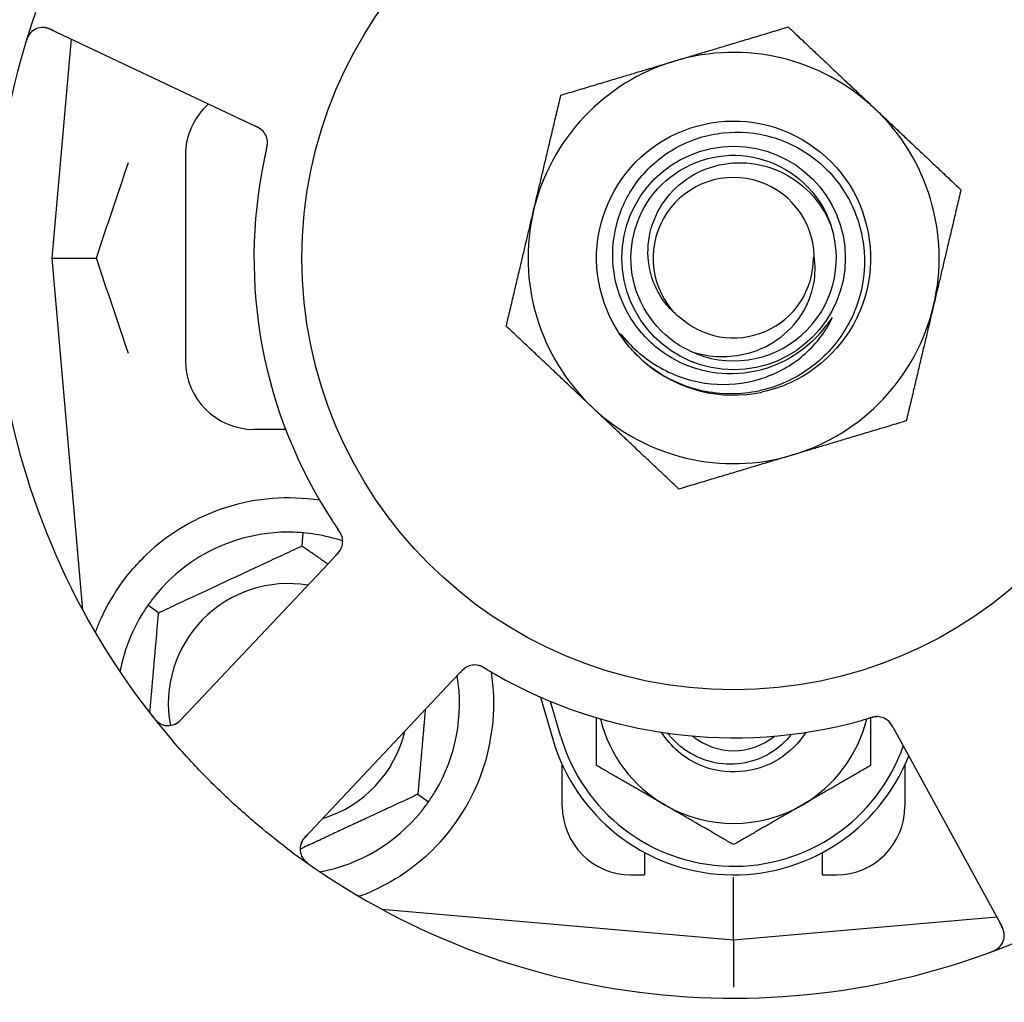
# Model space of a CAD drawing. Header units: inches. Extents: x 18 to 846, y -67 to 561.
# Tile 29 of 256: x 80.21 to 82.01, y 153.4 to 155.2. Entities that reach past the tile are written whole.
import ezdxf

# ---------------------------------------------------------------- set-up
doc = ezdxf.new("R2010")
doc.units = ezdxf.units.IN
doc.header["$LTSCALE"] = 24
doc.header["$MEASUREMENT"] = 0
doc.layers.add('Dimension (ANSI)', color=7, linetype='Continuous', lineweight=25)
doc.layers.add('Visible (ANSI)', color=7, linetype='Continuous', lineweight=30)
doc.styles.add('Note Text (ANSI)', font='tahoma.ttf')
doc.dimstyles.new('SB Fraction-16 (ANSI)', dxfattribs={"dimscale": 24, "dimtxt": 0.125, "dimasz": 0.098425, "dimexe": 0.125, "dimexo": 0.0625, "dimgap": 0.031496, "dimtad": 0, "dimtih": 1, "dimtoh": 1, "dimdec": 4, "dimrnd": 1e-08, "dimzin": 0, "dimdsep": 46, "dimlunit": 5, "dimtxsty": 'Note Text (ANSI)', "dimcen": 0.09, "dimdle": 0.393701, "dimclrd": 256, "dimclre": 256, "dimclrt": 256, "dimadec": 0, "dimazin": 3, "dimtfac": 0.96, "dimtofl": 0, "dimtmove": 0, "dimatfit": 3, "dimfxl": 1, "dimfrac": 2, "dimtolj": 1, "dimtzin": 12, "dimlwd": -1, "dimlwe": -1, "dimarcsym": 0})

# ---------------------------------------------------------------- blocks, each defined once
blk = doc.blocks.new('*D15')
at = {"layer": 'Defpoints', "color": 0, "transparency": 16777216}
for p in [(115.8191, 378.6679), (40.5863, 88.9562), (79.6941, 88.9562)]:
    blk.add_point(p, dxfattribs=at)
at = {"layer": 'Dimension (ANSI)', "transparency": 16777216}
for p, q in [((114.3191, 378.6679), (37.5863, 378.6679)), ((40.5863, 376.3057), (40.5863, 240.4618)), ((40.5863, 91.3184), (40.5863, 235.1622)), ((78.1941, 88.9562), (37.5863, 88.9562))]:
    blk.add_line(p, q, dxfattribs=at)
for points in [[(40.1926, 376.3057), (40.98, 376.3057), (40.5863, 378.6679)], [(40.1926, 91.3184), (40.98, 91.3184), (40.5863, 88.9562)]]:
    blk.add_solid(points, dxfattribs=at)
at = {"layer": 'Dimension (ANSI)', "transparency": 16777216, "insert": (31.4463, 239.7059), "char_height": 3, "attachment_point": 1, "style": 'Note Text (ANSI)'}
blk.add_mtext('\\A1;289 11/16', dxfattribs=at)

msp = doc.modelspace()

# ---------------------------------------------------------------- linework, layer by layer
at = {"layer": 'Visible (ANSI)'}
for p, q in [((80.26821, 155.17983), (80.62347, 155.01177)), ((80.30607, 155.16192), (80.27111, 154.7624)), ((80.62347, 155.01177), (80.64146, 155.00326)), ((80.51486, 154.9499), (80.51486, 154.5749)), ((80.27111, 154.7624), (80.35258, 154.7624)), ((80.27111, 154.7624), (80.32728, 154.12041)), ((80.69757, 154.4499), (80.63986, 154.4499)), ((80.72752, 154.23747), (80.7296, 154.26121)), ((80.78923, 154.21985), (80.7756, 154.2054)), ((80.7756, 154.2054), (80.50598, 153.91945)), ((80.46589, 154.11547), (80.44638, 154.12914)), ((81.00224, 153.9917), (81.01589, 154.00618)), ((80.73262, 153.70575), (81.00224, 153.9917)), ((81.16253, 153.96147), (81.18486, 153.8849)), ((81.19986, 153.88927), (81.18111, 153.95355)), ((81.80662, 153.90463), (81.81616, 153.88719)), ((81.81616, 153.88719), (82.00479, 153.54241)), ((81.20236, 153.7624), (81.20236, 153.83794)), ((81.82736, 153.83794), (81.82736, 153.7624)), ((80.93883, 153.78432), (80.95835, 153.77065)), ((81.35236, 153.67823), (81.35236, 153.6374)), ((81.67736, 153.6374), (81.67736, 153.67823)), ((81.32736, 153.6374), (81.35236, 153.6374)), ((81.51486, 153.51865), (81.51486, 153.63323)), ((81.67736, 153.6374), (81.70236, 153.6374)), ((80.87288, 153.57481), (81.51486, 153.51865)), ((80.87611, 153.57453), (80.87611, 153.57307)), ((81.51486, 153.51865), (81.99482, 153.56064)), ((81.51486, 153.51865), (81.51486, 153.43265))]:
    msp.add_line(p, q, dxfattribs=at)
for radius in [0.7875, 0.20385]:
    msp.add_circle((81.51486, 154.7624), radius, dxfattribs=at)
for centre, radius, start, end in [((81.51486, 154.7624), 1.35, 16.62287, 76.74397), ((81.51486, 154.7624), 0.875, 24.19111, 69.17573), ((81.51486, 154.7624), 1.35, 160.62287, 220.74397), ((80.25485, 155.15158), 0.03125, 64.68342, 162.83549), ((81.51486, 154.7624), 0.375, 46.68342, 106.68342), ((81.51486, 154.7624), 0.375, 106.68342, 166.68342), ((80.63986, 154.9499), 0.125, 131.64189, 180), ((81.51486, 154.7624), 0.375, 346.68342, 46.68342), ((80.63331, 154.97255), 0.03125, 5.46904, 47.46837), ((81.51486, 154.7624), 0.875, 168.19111, 213.17573), ((81.51486, 154.7624), 0.14696, 1.25861, 225.29572), ((81.51486, 154.7624), 0.375, 166.68342, 226.68342), ((81.51486, 154.7624), 0.1875, 244.71096, 18.15663), ((81.51486, 154.7624), 0.14583, 226.55117, 0.00317), ((81.51486, 154.7624), 0.375, 286.68342, 346.68342), ((80.63986, 154.5749), 0.125, 180, 270), ((81.51486, 154.7624), 0.25, 226.19222, 229.96044), ((81.51486, 154.7624), 0.25, 229.96044, 282.10596), ((81.51486, 154.7624), 0.375, 226.68342, 286.68342), ((80.70236, 153.9499), 0.375, 81.21293, 133.75453), ((80.70236, 153.9499), 0.3125, 89.15807, 140.84193), ((80.70236, 153.9499), 0.3125, 71.46237, 80.84193), ((80.77047, 154.24551), 0.03125, 334.67765, 16.13682), ((80.70236, 153.9499), 0.21875, 80.57954, 190.53406), ((80.70236, 153.9499), 0.3125, 149.15807, 169.28378), ((81.04258, 153.98893), 0.03125, 77.46904, 119.46837), ((80.70236, 153.9499), 0.375, 314.27762, 8.78707), ((80.70236, 153.9499), 0.3125, 329.15807, 9.35248), ((81.51486, 154.7624), 0.875, 240.19111, 285.17573), ((80.48325, 153.94089), 0.03125, 218.53135, 316.68342), ((81.51486, 153.98115), 0.25, 193.73904, 240), ((81.51486, 153.98115), 0.25, 300, 346.26096), ((81.77642, 153.89471), 0.03125, 46.67765, 88.13682), ((80.70236, 153.9499), 0.21875, 286.71618, 346.65066), ((81.51486, 153.98115), 0.11727, 230.56429, 309.43571), ((81.51486, 153.98115), 0.34375, 196.2602, 338.3076), ((81.51486, 153.98115), 0.32812, 196.2602, 340.60541), ((80.35719, 153.53461), 0.325, 121.56477, 331.80207), ((81.51486, 153.98115), 0.25, 240, 300), ((80.70236, 153.9499), 0.3125, 280.71622, 320.84193), ((81.32736, 153.7624), 0.125, 180, 270), ((81.70236, 153.7624), 0.125, 270, 0), ((80.75536, 153.68432), 0.03125, 136.68342, 234.83549), ((81.51486, 154.7624), 1.35, 232.62287, 292.74397), ((81.97737, 153.52741), 0.03125, 290.53135, 28.68342)]:
    msp.add_arc(centre, radius, start, end, dxfattribs=at)
for points, weights in [([(81.40721, 155.12161), (81.50346, 155.15046), (81.6146, 155.18377)], [1, 1.0379548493, 1]), ([(81.6146, 155.18377), (81.69901, 155.10417), (81.77212, 155.03524)], [1, 1.0379548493, 1]), ([(81.19981, 155.05946), (81.31095, 155.09276), (81.40721, 155.12161)], [1, 1.0379548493, 1]), ([(81.14994, 154.84877), (81.17309, 154.94655), (81.19981, 155.05946)], [1, 1.0379548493, 1]), ([(81.77212, 155.03524), (81.84523, 154.9663), (81.92965, 154.88671)], [1, 1.0379548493, 1]), ([(81.92965, 154.88671), (81.90292, 154.7738), (81.87978, 154.67602)], [1, 1.0379548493, 1]), ([(81.10008, 154.63809), (81.1268, 154.75099), (81.14994, 154.84877)], [1, 1.0379548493, 1]), ([(81.87978, 154.67602), (81.85663, 154.57824), (81.82991, 154.46534)], [1, 1.0379548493, 1]), ([(81.2576, 154.48956), (81.18449, 154.55849), (81.10008, 154.63809)], [1, 1.0379548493, 1]), ([(81.41513, 154.34103), (81.33071, 154.42062), (81.2576, 154.48956)], [1, 1.0379548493, 1]), ([(81.82991, 154.46534), (81.71877, 154.43203), (81.62252, 154.40318)], [1, 1.0379548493, 1]), ([(81.62252, 154.40318), (81.52627, 154.37434), (81.41513, 154.34103)], [1, 1.0379548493, 1]), ([(80.46589, 154.11547), (80.59671, 154.17647), (80.72752, 154.23747)], [1.04422863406, 1.20577136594, 1.04422863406]), ([(80.72752, 154.23747), (80.75213, 154.22024), (80.7747, 154.20444)], [1.04422863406, 1.07418802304, 1.09303499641]), ([(80.4499, 153.93272), (80.45737, 154.01809), (80.46589, 154.11547)], [1.11819795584, 1.14843950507, 1.04422863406]), ([(80.95234, 153.93878), (80.94607, 153.86706), (80.93883, 153.78432)], [1.12448377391, 1.13145726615, 1.04422863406]), ([(81.26486, 153.83681), (81.26486, 153.88291), (81.26486, 153.92387)], [1, 1.02228011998, 1.01840264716]), ([(81.76486, 153.92385), (81.76486, 153.8829), (81.76486, 153.83681)], [1.01840499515, 1.02227336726, 1]), ([(81.38986, 153.76464), (81.33185, 153.79813), (81.26486, 153.83681)], [1, 1.0379548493, 1]), ([(81.76486, 153.83681), (81.69787, 153.79813), (81.63986, 153.76464)], [1, 1.0379548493, 1]), ([(80.93883, 153.78432), (80.8272, 153.73227), (80.72411, 153.68419)], [1.04422863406, 1.17902301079, 1.08886732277]), ([(81.51486, 153.69247), (81.44787, 153.73115), (81.38986, 153.76464)], [1, 1.0379548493, 1]), ([(81.63986, 153.76464), (81.58185, 153.73115), (81.51486, 153.69247)], [1, 1.0379548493, 1]), ([(80.83346, 153.59856), (80.8319, 153.59869), (80.83033, 153.59882)], [0.999914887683, 0.9999148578, 0.999914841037])]:
    msp.add_rational_spline(points, weights, degree=2, dxfattribs=at)
for points, knots in [([(80.23197, 155.17287), (80.23178, 155.17266), (80.23154, 155.17239), (80.23077, 155.17146), (80.23021, 155.17072), (80.22904, 155.16898), (80.22838, 155.16789), (80.22738, 155.16594), (80.22707, 155.16531), (80.22633, 155.16371), (80.2259, 155.1627), (80.22504, 155.16052), (80.22462, 155.15934), (80.22399, 155.15748), (80.22376, 155.15678), (80.22333, 155.15539), (80.22312, 155.15471), (80.22291, 155.15402)], [0.051298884, 0.051298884, 0.051298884, 0.051298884, 0.057269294, 0.057269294, 0.069785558, 0.069785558, 0.083632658, 0.083632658, 0.089458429, 0.089458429, 0.097820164, 0.097820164, 0.107290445, 0.107290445, 0.113094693, 0.113094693, 0.118968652, 0.118968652, 0.118968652, 0.118968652]), ([(80.27554, 155.17636), (80.27469, 155.17677), (80.27383, 155.17717), (80.27048, 155.17872), (80.26798, 155.17978), (80.26368, 155.1813), (80.2618, 155.18182), (80.25868, 155.18246), (80.25724, 155.18265), (80.25497, 155.1828), (80.25411, 155.1828), (80.25321, 155.18278), (80.25302, 155.18278), (80.25285, 155.18277)], [0, 0, 0, 0, 0.007248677, 0.007248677, 0.028564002, 0.028564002, 0.047482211, 0.047482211, 0.06536174, 0.06536174, 0.076705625, 0.076705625, 0.079955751, 0.079955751, 0.079955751, 0.079955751]), ([(81.3418, 154.58198), (81.29114, 154.63058), (81.26248, 154.70129), (81.26503, 154.77144), (81.26757, 154.84158), (81.30124, 154.91001), (81.35526, 154.95482), (81.40925, 154.99961), (81.48271, 155.02006), (81.55208, 155.00961), (81.62307, 154.99892), (81.68856, 154.956), (81.72669, 154.89517), (81.76442, 154.83497), (81.77473, 154.75828), (81.75423, 154.69026), (81.73375, 154.6223), (81.68288, 154.56414), (81.61826, 154.53478), (81.60194, 154.52737), (81.58481, 154.52182), (81.56728, 154.51815)], [5.2445607, 5.2445607, 5.2445607, 5.2445607, 6.086966, 6.086966, 6.086966, 6.9291128, 6.9291128, 6.9291128, 7.7710085, 7.7710085, 7.7710085, 8.6324711, 8.6324711, 8.6324711, 9.4850832, 9.4850832, 9.4850832, 10.3367446, 10.3367446, 10.3367446, 10.5518672, 10.5518672, 10.5518672, 10.5518672]), ([(80.65536, 154.99469), (80.6553, 154.99475), (80.65522, 154.99483), (80.655, 154.99504), (80.65484, 154.99519), (80.6541, 154.99586), (80.65338, 154.99646), (80.65156, 154.99782), (80.65037, 154.99861), (80.64785, 155.00009), (80.64651, 155.0008), (80.64456, 155.00178), (80.64395, 155.00208), (80.64302, 155.00252), (80.64271, 155.00267), (80.6421, 155.00296), (80.6418, 155.0031), (80.6415, 155.00324)], [0.038929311, 0.038929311, 0.038929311, 0.038929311, 0.040726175, 0.040726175, 0.043941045, 0.043941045, 0.054249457, 0.054249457, 0.066768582, 0.066768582, 0.078206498, 0.078206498, 0.083402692, 0.083402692, 0.086046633, 0.086046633, 0.088630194, 0.088630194, 0.088630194, 0.088630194]), ([(80.65478, 154.99526), (80.65478, 154.99526), (80.65478, 154.99526), (80.65473, 154.99531), (80.65456, 154.99546), (80.65405, 154.99592), (80.65364, 154.99628), (80.65269, 154.99705), (80.65216, 154.99745), (80.65146, 154.99793), (80.65128, 154.99806), (80.64995, 154.99894), (80.64837, 154.99986), (80.64575, 155.0012), (80.64496, 155.00159), (80.64372, 155.00219), (80.64329, 155.0024), (80.64241, 155.00281), (80.64195, 155.00303), (80.6415, 155.00324)], [0.028019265, 0.028019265, 0.028019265, 0.028019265, 0.028672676, 0.028672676, 0.033062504, 0.033062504, 0.040781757, 0.040781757, 0.051074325, 0.051074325, 0.054504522, 0.054504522, 0.07506277, 0.07506277, 0.083066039, 0.083066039, 0.087153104, 0.087153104, 0.091266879, 0.091266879, 0.091266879, 0.091266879]), ([(81.50208, 154.55116), (81.47859, 154.55193), (81.4554, 154.55661), (81.41129, 154.57342), (81.39069, 154.58549), (81.35081, 154.61873), (81.33291, 154.64086), (81.3064, 154.69099), (81.29816, 154.71856), (81.29262, 154.77559), (81.29549, 154.80451), (81.31219, 154.85994), (81.32597, 154.88587), (81.36285, 154.93126), (81.38567, 154.9502), (81.43754, 154.97847), (81.46613, 154.98742), (81.52544, 154.99393), (81.55558, 154.99132), (81.61348, 154.97467), (81.64065, 154.96067), (81.68834, 154.9229), (81.70835, 154.89941), (81.73842, 154.84585), (81.7481, 154.81624), (81.75565, 154.75468), (81.75334, 154.72331), (81.73679, 154.66293), (81.72261, 154.63453), (81.68401, 154.58449), (81.65988, 154.5634), (81.60466, 154.53147), (81.57404, 154.52103), (81.54229, 154.51673)], [-3.5801326, -3.5801326, -3.5801326, -3.5801326, -3.4004535, -3.4004535, -3.2191752, -3.2191752, -3.0035583, -3.0035583, -2.7857358, -2.7857358, -2.5657084, -2.5657084, -2.3434763, -2.3434763, -2.1190401, -2.1190401, -1.8924003, -1.8924003, -1.6635571, -1.6635571, -1.4325112, -1.4325112, -1.1992628, -1.1992628, -0.9638125, -0.9638125, -0.7261606, -0.7261606, -0.4863077, -0.4863077, -0.244254, -0.244254, 0, 0, 0, 0]), ([(80.66237, 154.95957), (80.66243, 154.95986), (80.6625, 154.96015), (80.66268, 154.96094), (80.66279, 154.96144), (80.66314, 154.96299), (80.66337, 154.96406), (80.66379, 154.9663), (80.66399, 154.96748), (80.66431, 154.96982), (80.66441, 154.97094), (80.66452, 154.97315), (80.6645, 154.97415), (80.66443, 154.97539), (80.6644, 154.97573), (80.66437, 154.97598)], [0.001596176, 0.001596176, 0.001596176, 0.001596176, 0.003937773, 0.003937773, 0.007842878, 0.007842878, 0.016055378, 0.016055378, 0.025513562, 0.025513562, 0.03719134, 0.03719134, 0.0541939, 0.0541939, 0.061558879, 0.061558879, 0.061558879, 0.061558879]), ([(80.66237, 154.95957), (80.66249, 154.9601), (80.66261, 154.96064), (80.66286, 154.9617), (80.66298, 154.96223), (80.66337, 154.964), (80.66362, 154.96525), (80.66399, 154.96729), (80.66412, 154.96814), (80.66437, 154.97006), (80.66445, 154.97107), (80.66453, 154.97287), (80.66453, 154.97368), (80.66447, 154.97496), (80.66443, 154.9755), (80.66439, 154.97582), (80.66439, 154.97586), (80.66439, 154.97587), (80.66439, 154.97587), (80.66439, 154.97587)], [0, 0, 0, 0, 0.004180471, 0.004180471, 0.008305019, 0.008305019, 0.018114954, 0.018114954, 0.025612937, 0.025612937, 0.036850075, 0.036850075, 0.047489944, 0.047489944, 0.05608938, 0.05608938, 0.05828692, 0.05828692, 0.058652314, 0.058652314, 0.058652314, 0.058652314]), ([(80.66236, 154.95953), (80.66225, 154.95907), (80.66214, 154.95857), (80.66201, 154.95804), (80.66092, 154.95326), (80.65948, 154.94673), (80.65838, 154.94146)], [0.48080563, 0.48080563, 0.48080563, 0.48080563, 0.5329828, 0.5329828, 0.5329828, 1, 1, 1, 1]), ([(81.43476, 154.59287), (81.38348, 154.6171), (81.34444, 154.66581), (81.33196, 154.72114), (81.31948, 154.77647), (81.33382, 154.83721), (81.36973, 154.88111), (81.40557, 154.92492), (81.46211, 154.95102), (81.5187, 154.94986), (81.57539, 154.9487), (81.63091, 154.92021), (81.66491, 154.87483), (81.67714, 154.85851), (81.68648, 154.84015), (81.69276, 154.82077)], [5.153766, 5.153766, 5.153766, 5.153766, 6.061332, 6.061332, 6.061332, 6.968806, 6.968806, 6.968806, 7.8744508, 7.8744508, 7.8744508, 8.7817425, 8.7817425, 8.7817425, 9.107885, 9.107885, 9.107885, 9.107885]), ([(81.41148, 154.65795), (81.4023, 154.66575), (81.39411, 154.67465), (81.37927, 154.69533), (81.37296, 154.70721), (81.36126, 154.73865), (81.35804, 154.75874), (81.35943, 154.79959), (81.36423, 154.81995), (81.38152, 154.85824), (81.39404, 154.87571), (81.42542, 154.90532), (81.44413, 154.91702), (81.48548, 154.93288), (81.50779, 154.93668), (81.5532, 154.9356), (81.57584, 154.9305), (81.61846, 154.91177), (81.63793, 154.89812), (81.67102, 154.86378), (81.68415, 154.84327), (81.69303, 154.82082)], [-1.5503297, -1.5503297, -1.5503297, -1.5503297, -1.4577971, -1.4577971, -1.3550285, -1.3550285, -1.200467, -1.200467, -1.0416694, -1.0416694, -0.8786368, -0.8786368, -0.7113708, -0.7113708, -0.5398726, -0.5398726, -0.3641439, -0.3641439, -0.1841858, -0.1841858, 0, 0, 0, 0]), ([(81.43476, 154.59287), (81.45049, 154.58738), (81.46688, 154.58403), (81.50026, 154.58189), (81.51709, 154.58315), (81.55544, 154.59165), (81.57624, 154.60068), (81.61226, 154.62583), (81.62734, 154.64139), (81.64995, 154.67669), (81.65758, 154.69589), (81.66415, 154.73243), (81.66438, 154.74921), (81.66178, 154.76562)], [-0.89666376, -0.89666376, -0.89666376, -0.89666376, -0.7697294, -0.7697294, -0.64162523, -0.64162523, -0.47009117, -0.47009117, -0.30597672, -0.30597672, -0.14928046, -0.14928046, -0.02134877, -0.02134877, -0.02134877, -0.02134877]), ([(81.31505, 154.61685), (81.33488, 154.59351), (81.35888, 154.57407), (81.41309, 154.54516), (81.44284, 154.53604), (81.50325, 154.53002), (81.53328, 154.53282), (81.58965, 154.54972), (81.61552, 154.56331), (81.65976, 154.59922), (81.6779, 154.62092), (81.69128, 154.64552)], [-1.1317323, -1.1317323, -1.1317323, -1.1317323, -0.8984595, -0.8984595, -0.6634575, -0.6634575, -0.435379, -0.435379, -0.2142259, -0.2142259, 0, 0, 0, 0]), ([(81.69128, 154.64552), (81.69208, 154.64699), (81.69294, 154.64866), (81.69391, 154.65077), (81.69433, 154.65174), (81.69457, 154.65255), (81.69461, 154.65272), (81.69463, 154.65289), (81.69463, 154.65295), (81.69462, 154.65301), (81.69461, 154.65303), (81.69459, 154.65307), (81.69458, 154.65308), (81.69455, 154.65309), (81.69454, 154.65309), (81.6945, 154.65309), (81.69447, 154.65309), (81.6944, 154.65306), (81.69435, 154.65302), (81.69416, 154.65288), (81.69397, 154.6527), (81.69311, 154.65173), (81.69215, 154.65045), (81.68641, 154.64266), (81.67692, 154.62899), (81.66172, 154.61395)], [-0.32002064, -0.32002064, -0.32002064, -0.32002064, -0.25037654, -0.25037654, -0.22022079, -0.22022079, -0.21319305, -0.21319305, -0.21059304, -0.21059304, -0.20923641, -0.20923641, -0.20821255, -0.20821255, -0.20712521, -0.20712521, -0.2055378, -0.2055378, -0.20262718, -0.20262718, -0.19315319, -0.19315319, -0.1629071, -0.1629071, 0, 0, 0, 0]), ([(81.3418, 154.58198), (81.33397, 154.58952), (81.32661, 154.59767), (81.31459, 154.61322), (81.31091, 154.61898), (81.30908, 154.62235), (81.30875, 154.62299), (81.30854, 154.62355), (81.3085, 154.62367), (81.30848, 154.6238), (81.30848, 154.62384), (81.30848, 154.6239), (81.30849, 154.62392), (81.3085, 154.62394), (81.30851, 154.62395), (81.30853, 154.62397), (81.30854, 154.62397), (81.30858, 154.62397), (81.30861, 154.62397), (81.30868, 154.62394), (81.30873, 154.62391), (81.30958, 154.62334), (81.31191, 154.62055), (81.31505, 154.61685)], [-0.28928031, -0.28928031, -0.28928031, -0.28928031, -0.16787143, -0.16787143, -0.06646306, -0.06646306, -0.04917499, -0.04917499, -0.04476579, -0.04476579, -0.04306859, -0.04306859, -0.04215282, -0.04215282, -0.04143605, -0.04143605, -0.040655, -0.040655, -0.03948059, -0.03948059, -0.0370912, -0.0370912, 0, 0, 0, 0]), ([(81.66172, 154.61395), (81.65181, 154.60414), (81.64104, 154.59532), (81.61587, 154.57845), (81.60129, 154.57092), (81.5592, 154.55493), (81.53071, 154.55022), (81.50208, 154.55116)], [-0.44935864, -0.44935864, -0.44935864, -0.44935864, -0.34320731, -0.34320731, -0.21838639, -0.21838639, 0, 0, 0, 0]), ([(81.54229, 154.51673), (81.52483, 154.51436), (81.50716, 154.51391), (81.47177, 154.51687), (81.45415, 154.52032), (81.40668, 154.53519), (81.37839, 154.5506), (81.35403, 154.571)], [-0.51193076, -0.51193076, -0.51193076, -0.51193076, -0.37804019, -0.37804019, -0.24204071, -0.24204071, 0, 0, 0, 0]), ([(80.80069, 154.25347), (80.80063, 154.25369), (80.80055, 154.25398), (80.80028, 154.25482), (80.80007, 154.25542), (80.79958, 154.25668), (80.79931, 154.25732), (80.7987, 154.2586), (80.79839, 154.25922), (80.7976, 154.2607), (80.79708, 154.26159), (80.79629, 154.26289), (80.79605, 154.26328), (80.79516, 154.26468), (80.79447, 154.26572), (80.79356, 154.26706), (80.79334, 154.26739), (80.79301, 154.26787), (80.79291, 154.26801), (80.79281, 154.26816)], [0.044252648, 0.044252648, 0.044252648, 0.044252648, 0.050671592, 0.050671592, 0.061250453, 0.061250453, 0.071050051, 0.071050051, 0.078610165, 0.078610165, 0.087196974, 0.087196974, 0.090753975, 0.090753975, 0.100050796, 0.100050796, 0.103147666, 0.103147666, 0.104517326, 0.104517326, 0.104517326, 0.104517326]), ([(80.8006, 154.25383), (80.8006, 154.25383), (80.80059, 154.25386), (80.80055, 154.25399), (80.80051, 154.25413), (80.80038, 154.25456), (80.80027, 154.2549), (80.79987, 154.25606), (80.79952, 154.25693), (80.79868, 154.25875), (80.7982, 154.25968), (80.79699, 154.26181), (80.79623, 154.26305), (80.79469, 154.26541), (80.7939, 154.26656), (80.79303, 154.26784), (80.79292, 154.268), (80.79281, 154.26816)], [0.030853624, 0.030853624, 0.030853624, 0.030853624, 0.032941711, 0.032941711, 0.036385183, 0.036385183, 0.042347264, 0.042347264, 0.055267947, 0.055267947, 0.065838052, 0.065838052, 0.077516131, 0.077516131, 0.087897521, 0.087897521, 0.089364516, 0.089364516, 0.089364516, 0.089364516]), ([(80.78923, 154.21986), (80.78959, 154.22024), (80.78996, 154.22063), (80.79067, 154.22138), (80.79101, 154.22175), (80.79178, 154.22258), (80.79221, 154.22304), (80.7937, 154.2247), (80.79462, 154.2258), (80.79599, 154.22756), (80.79655, 154.22836), (80.79749, 154.22985), (80.79788, 154.23051), (80.79848, 154.23164), (80.79872, 154.23215), (80.79886, 154.23245), (80.79888, 154.23249), (80.79888, 154.23249), (80.79888, 154.23249), (80.79888, 154.23249)], [0, 0, 0, 0, 0.004355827, 0.004355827, 0.0086878, 0.0086878, 0.014307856, 0.014307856, 0.029588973, 0.029588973, 0.043844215, 0.043844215, 0.05417139, 0.05417139, 0.061954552, 0.061954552, 0.063871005, 0.063871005, 0.063878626, 0.063878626, 0.063878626, 0.063878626]), ([(80.78926, 154.21989), (80.78947, 154.2201), (80.78967, 154.22032), (80.79079, 154.22151), (80.79173, 154.22252), (80.79363, 154.22467), (80.79461, 154.22584), (80.79624, 154.22799), (80.79692, 154.229), (80.7981, 154.23094), (80.7986, 154.23191), (80.79899, 154.23274), (80.79905, 154.23287), (80.79909, 154.23297)], [0, 0, 0, 0, 0.002309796, 0.002309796, 0.012623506, 0.012623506, 0.024338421, 0.024338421, 0.035397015, 0.035397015, 0.047442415, 0.047442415, 0.049661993, 0.049661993, 0.049661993, 0.049661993]), ([(80.35048, 154.07931), (80.35289, 154.08593), (80.35549, 154.09256), (80.36678, 154.11865), (80.37849, 154.14069), (80.40748, 154.18295), (80.42469, 154.20321), (80.44302, 154.22076)], [1.38940877, 1.38940877, 1.38940877, 1.38940877, 1.45134152, 1.45134152, 1.64787025, 1.64787025, 1.84130789, 1.84130789, 1.84130789, 1.84130789]), ([(81.02834, 154.01675), (81.02826, 154.01671), (81.02817, 154.01666), (81.0279, 154.01651), (81.0277, 154.0164), (81.02683, 154.0159), (81.02604, 154.01541), (81.02419, 154.0141), (81.02306, 154.01321), (81.02088, 154.01127), (81.01979, 154.01022), (81.01826, 154.00867), (81.01778, 154.00817), (81.01708, 154.00743), (81.01684, 154.00718), (81.01637, 154.00669), (81.01615, 154.00645), (81.01592, 154.00621)], [0.038929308, 0.038929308, 0.038929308, 0.038929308, 0.040726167, 0.040726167, 0.043941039, 0.043941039, 0.054249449, 0.054249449, 0.066768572, 0.066768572, 0.07820649, 0.07820649, 0.083402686, 0.083402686, 0.086046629, 0.086046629, 0.08863019, 0.08863019, 0.08863019, 0.08863019]), ([(81.02762, 154.01637), (81.02762, 154.01637), (81.02761, 154.01637), (81.02755, 154.01633), (81.02735, 154.01622), (81.02676, 154.01588), (81.02629, 154.0156), (81.02527, 154.01494), (81.02473, 154.01455), (81.02404, 154.01403), (81.02387, 154.0139), (81.02263, 154.01291), (81.02126, 154.0117), (81.01917, 154.00961), (81.01856, 154.00899), (81.01761, 154.00799), (81.01728, 154.00765), (81.01661, 154.00694), (81.01626, 154.00657), (81.01592, 154.00621)], [0.028019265, 0.028019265, 0.028019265, 0.028019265, 0.028672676, 0.028672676, 0.033062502, 0.033062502, 0.040781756, 0.040781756, 0.051074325, 0.051074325, 0.054504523, 0.054504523, 0.075062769, 0.075062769, 0.083066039, 0.083066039, 0.087153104, 0.087153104, 0.091266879, 0.091266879, 0.091266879, 0.091266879]), ([(81.0639, 154.01256), (81.06365, 154.01271), (81.06339, 154.01286), (81.06269, 154.01328), (81.06226, 154.01354), (81.06089, 154.01435), (81.05994, 154.01489), (81.05795, 154.01599), (81.05688, 154.01654), (81.05475, 154.01757), (81.05372, 154.01801), (81.05166, 154.0188), (81.0507, 154.01909), (81.0495, 154.0194), (81.04916, 154.01948), (81.04891, 154.01954)], [0.001596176, 0.001596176, 0.001596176, 0.001596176, 0.00393777, 0.00393777, 0.007842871, 0.007842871, 0.016055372, 0.016055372, 0.025513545, 0.025513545, 0.037191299, 0.037191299, 0.054193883, 0.054193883, 0.061558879, 0.061558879, 0.061558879, 0.061558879]), ([(81.0639, 154.01256), (81.06343, 154.01284), (81.06297, 154.01312), (81.06203, 154.01368), (81.06157, 154.01396), (81.06, 154.01488), (81.05889, 154.01551), (81.05706, 154.01648), (81.0563, 154.01687), (81.05455, 154.0177), (81.05361, 154.01809), (81.05192, 154.01872), (81.05115, 154.01897), (81.04991, 154.01931), (81.04939, 154.01944), (81.04908, 154.0195), (81.04904, 154.01951), (81.04902, 154.01952), (81.04902, 154.01952), (81.04902, 154.01952)], [0, 0, 0, 0, 0.004180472, 0.004180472, 0.008305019, 0.008305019, 0.018114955, 0.018114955, 0.025612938, 0.025612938, 0.036850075, 0.036850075, 0.047489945, 0.047489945, 0.056089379, 0.056089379, 0.05828692, 0.05828692, 0.058652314, 0.058652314, 0.058652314, 0.058652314]), ([(81.06394, 154.01254), (81.06434, 154.01229), (81.06478, 154.01203), (81.06525, 154.01175), (81.06946, 154.00923), (81.07523, 154.00584), (81.07989, 154.00317)], [0.48080563, 0.48080563, 0.48080563, 0.48080563, 0.5329828, 0.5329828, 0.5329828, 1, 1, 1, 1]), ([(80.45441, 153.92697), (80.4548, 153.92647), (80.45518, 153.92598), (80.45623, 153.92467), (80.45691, 153.92384), (80.45821, 153.92232), (80.45882, 153.92163), (80.46043, 153.91989), (80.46146, 153.91884), (80.46333, 153.91711), (80.46419, 153.91637), (80.46571, 153.91518), (80.46638, 153.9147), (80.46777, 153.91378), (80.46846, 153.91338), (80.46925, 153.91296), (80.46942, 153.91287), (80.46957, 153.91279)], [0, 0, 0, 0, 0.005149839, 0.005149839, 0.013554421, 0.013554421, 0.020527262, 0.020527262, 0.031641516, 0.031641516, 0.041623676, 0.041623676, 0.051235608, 0.051235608, 0.063734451, 0.063734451, 0.067355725, 0.067355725, 0.067355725, 0.067355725]), ([(80.49284, 153.91115), (80.49312, 153.91125), (80.49347, 153.91137), (80.49514, 153.91202), (80.49673, 153.91277), (80.49945, 153.91439), (80.5007, 153.91525), (80.50375, 153.91763), (80.50558, 153.91927), (80.50812, 153.92177), (80.50885, 153.92252), (80.51024, 153.92397), (80.5109, 153.92467), (80.51156, 153.92536)], [0.058736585, 0.058736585, 0.058736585, 0.058736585, 0.064782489, 0.064782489, 0.086145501, 0.086145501, 0.103238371, 0.103238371, 0.123434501, 0.123434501, 0.131598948, 0.131598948, 0.13893919, 0.13893919, 0.13893919, 0.13893919]), ([(81.77782, 153.92593), (81.77782, 153.92593), (81.77779, 153.92594), (81.77765, 153.92594), (81.77751, 153.92594), (81.77706, 153.92595), (81.7767, 153.92596), (81.77547, 153.92593), (81.77453, 153.92587), (81.77254, 153.92563), (81.77151, 153.92546), (81.76911, 153.92497), (81.7677, 153.92463), (81.76497, 153.9239), (81.76364, 153.92351), (81.76215, 153.92307), (81.76197, 153.92301), (81.76178, 153.92296)], [0.030853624, 0.030853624, 0.030853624, 0.030853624, 0.032941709, 0.032941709, 0.03638518, 0.03638518, 0.042347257, 0.042347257, 0.055267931, 0.055267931, 0.065838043, 0.065838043, 0.077516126, 0.077516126, 0.087897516, 0.087897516, 0.089364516, 0.089364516, 0.089364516, 0.089364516]), ([(81.77819, 153.92591), (81.77796, 153.92592), (81.77766, 153.92593), (81.77678, 153.92594), (81.77614, 153.92593), (81.7748, 153.92585), (81.77409, 153.92579), (81.77269, 153.92561), (81.77201, 153.9255), (81.77036, 153.9252), (81.76935, 153.92499), (81.76787, 153.92464), (81.76742, 153.92453), (81.76581, 153.92412), (81.76461, 153.92378), (81.76306, 153.92333), (81.76267, 153.92322), (81.76212, 153.92306), (81.76195, 153.92301), (81.76178, 153.92296)], [0.044252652, 0.044252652, 0.044252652, 0.044252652, 0.050671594, 0.050671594, 0.061250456, 0.061250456, 0.071050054, 0.071050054, 0.078610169, 0.078610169, 0.087196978, 0.087196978, 0.090753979, 0.090753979, 0.100050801, 0.100050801, 0.10314767, 0.10314767, 0.10451733, 0.10451733, 0.10451733, 0.10451733]), ([(81.8066, 153.90467), (81.80645, 153.90493), (81.80631, 153.90519), (81.80552, 153.90662), (81.80486, 153.90783), (81.8034, 153.9103), (81.80259, 153.91159), (81.80104, 153.9138), (81.80029, 153.91477), (81.79881, 153.91649), (81.79804, 153.91726), (81.79737, 153.91789), (81.79728, 153.91798), (81.79719, 153.91806)], [0, 0, 0, 0, 0.002309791, 0.002309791, 0.012623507, 0.012623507, 0.024338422, 0.024338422, 0.035397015, 0.035397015, 0.047442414, 0.047442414, 0.049661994, 0.049661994, 0.049661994, 0.049661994]), ([(81.80662, 153.90463), (81.80636, 153.90509), (81.80611, 153.90556), (81.80561, 153.90646), (81.80537, 153.90691), (81.80481, 153.9079), (81.8045, 153.90844), (81.80339, 153.91037), (81.80263, 153.91159), (81.80137, 153.91344), (81.80079, 153.91422), (81.79967, 153.91557), (81.79915, 153.91615), (81.79827, 153.91706), (81.79786, 153.91745), (81.79762, 153.91768), (81.79759, 153.91771), (81.79759, 153.91771), (81.79759, 153.91771), (81.79759, 153.91771)], [0, 0, 0, 0, 0.004355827, 0.004355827, 0.008687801, 0.008687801, 0.014307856, 0.014307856, 0.029588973, 0.029588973, 0.043844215, 0.043844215, 0.054171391, 0.054171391, 0.061954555, 0.061954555, 0.063871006, 0.063871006, 0.063878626, 0.063878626, 0.063878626, 0.063878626]), ([(81.64649, 153.89757), (81.63395, 153.87777), (81.61712, 153.8607), (81.59719, 153.84835), (81.55494, 153.82215), (81.49989, 153.81786), (81.45409, 153.8372), (81.42503, 153.84947), (81.40019, 153.87104), (81.38318, 153.89757)], [6.8488771, 6.8488771, 6.8488771, 6.8488771, 7.2990044, 7.2990044, 7.2990044, 8.2534333, 8.2534333, 8.2534333, 8.8590861, 8.8590861, 8.8590861, 8.8590861]), ([(81.62006, 153.89374), (81.61615, 153.88861), (81.61187, 153.88374), (81.59439, 153.8665), (81.57916, 153.85648), (81.54545, 153.84267), (81.52726, 153.83913), (81.49024, 153.83917), (81.47178, 153.84286), (81.43701, 153.85719), (81.42108, 153.86778), (81.403, 153.88569), (81.3987, 153.89056), (81.39474, 153.89568)], [-1.06231766, -1.06231766, -1.06231766, -1.06231766, -1.01273267, -1.01273267, -0.87465824, -0.87465824, -0.73438222, -0.73438222, -0.59190522, -0.59190522, -0.44722789, -0.44722789, -0.39760805, -0.39760805, -0.39760805, -0.39760805]), ([(80.69533, 153.68961), (80.67711, 153.70353), (80.65936, 153.71782), (80.62149, 153.74992), (80.6013, 153.76809), (80.56238, 153.80532), (80.54387, 153.82412), (80.51442, 153.85581), (80.50313, 153.86842), (80.49206, 153.88128)], [-0.73117336, -0.73117336, -0.73117336, -0.73117336, -0.55242948, -0.55242948, -0.34016147, -0.34016147, -0.13232742, -0.13232742, 0, 0, 0, 0]), ([(80.73819, 153.71165), (80.73754, 153.71097), (80.73689, 153.71028), (80.73438, 153.70757), (80.73259, 153.70552), (80.72983, 153.7019), (80.72875, 153.70028), (80.72717, 153.6975), (80.72655, 153.6962), (80.72571, 153.69408), (80.72544, 153.69327), (80.72518, 153.6924), (80.72513, 153.69222), (80.72508, 153.69206)], [0, 0, 0, 0, 0.007248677, 0.007248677, 0.028564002, 0.028564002, 0.04748221, 0.04748221, 0.065361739, 0.065361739, 0.076705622, 0.076705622, 0.079955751, 0.079955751, 0.079955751, 0.079955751]), ([(80.96416, 153.68141), (80.94902, 153.66665), (80.93207, 153.65273), (80.89306, 153.62596), (80.87065, 153.61405), (80.84492, 153.603), (80.83921, 153.6007), (80.83346, 153.59856)], [0.55181372, 0.55181372, 0.55181372, 0.55181372, 0.71000954, 0.71000954, 0.90366002, 0.90366002, 0.95550669, 0.95550669, 0.95550669, 0.95550669]), ([(80.72804, 153.66914), (80.72819, 153.66889), (80.72837, 153.66858), (80.72901, 153.66756), (80.72955, 153.6668), (80.73084, 153.66515), (80.73167, 153.66419), (80.73321, 153.66263), (80.73372, 153.66214), (80.73501, 153.66094), (80.73584, 153.66022), (80.73764, 153.65874), (80.73864, 153.65796), (80.74022, 153.65679), (80.74081, 153.65636), (80.742, 153.65552), (80.74258, 153.65511), (80.74317, 153.6547)], [0.051298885, 0.051298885, 0.051298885, 0.051298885, 0.057269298, 0.057269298, 0.069785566, 0.069785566, 0.083632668, 0.083632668, 0.089458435, 0.089458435, 0.09782017, 0.09782017, 0.107290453, 0.107290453, 0.113094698, 0.113094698, 0.118968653, 0.118968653, 0.118968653, 0.118968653]), ([(82.00862, 153.52735), (82.00862, 153.52765), (82.00861, 153.52801), (82.00851, 153.5298), (82.00828, 153.53155), (82.00758, 153.53463), (82.00716, 153.53609), (82.00583, 153.53973), (82.00484, 153.54197), (82.00324, 153.54516), (82.00276, 153.54609), (82.00181, 153.54785), (82.00135, 153.5487), (82.00089, 153.54954)], [0.058736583, 0.058736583, 0.058736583, 0.058736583, 0.064782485, 0.064782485, 0.086145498, 0.086145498, 0.103238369, 0.103238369, 0.1234345, 0.1234345, 0.131598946, 0.131598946, 0.138939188, 0.138939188, 0.138939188, 0.138939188]), ([(81.98171, 153.49569), (81.9823, 153.4959), (81.98288, 153.49612), (81.98445, 153.49671), (81.98545, 153.4971), (81.98729, 153.49786), (81.98814, 153.49823), (81.9903, 153.49922), (81.99161, 153.49988), (81.99384, 153.50112), (81.9948, 153.50172), (81.9964, 153.50279), (81.99707, 153.50328), (81.99837, 153.50432), (81.99897, 153.50485), (81.99962, 153.50547), (81.99975, 153.5056), (81.99987, 153.50572)], [0, 0, 0, 0, 0.005149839, 0.005149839, 0.013554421, 0.013554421, 0.020527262, 0.020527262, 0.031641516, 0.031641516, 0.041623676, 0.041623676, 0.051235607, 0.051235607, 0.06373445, 0.06373445, 0.067355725, 0.067355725, 0.067355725, 0.067355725])]:
    msp.add_open_spline(points, degree=3, knots=knots, dxfattribs=at)
for points in [[(80.35258, 154.7624), (80.37223, 154.82267), (80.39234, 154.88208), (80.41089, 154.93671)], [(80.41089, 154.58809), (80.39235, 154.64271), (80.37223, 154.70212), (80.35258, 154.7624)], [(81.66069, 154.7624), (81.66107, 154.76347), (81.66143, 154.76455), (81.66178, 154.76562)], [(81.41148, 154.65795), (81.41251, 154.65746), (81.41354, 154.65699), (81.41457, 154.65652)], [(80.78249, 154.28359), (80.78576, 154.27859), (80.79003, 154.27224), (80.79282, 154.26816)], [(80.7296, 154.26121), (80.722, 154.26187), (80.71418, 154.26226), (80.70695, 154.26236)], [(80.7521, 154.25841), (80.74496, 154.25956), (80.73719, 154.26054), (80.7296, 154.26121)], [(80.46005, 154.14723), (80.45548, 154.14162), (80.45075, 154.13538), (80.44638, 154.12914)], [(80.44638, 154.12914), (80.44201, 154.12289), (80.43776, 154.11631), (80.43405, 154.11011)], [(81.74392, 153.91791), (81.74969, 153.91947), (81.75705, 153.92157), (81.76179, 153.92296)], [(80.95835, 153.77065), (80.96271, 153.7769), (80.96696, 153.78348), (80.97067, 153.78969)], [(80.94468, 153.75256), (80.94924, 153.75817), (80.95397, 153.76441), (80.95835, 153.77065)]]:
    msp.add_open_spline(points, degree=3, dxfattribs=at)

# ---------------------------------------------------------------- dimensions: what is measured, and where the dimension line sits
at = {"layer": 'Dimension (ANSI)'}
dim = msp.add_linear_dim(base=(40.58635, 88.95616), p1=(115.81912, 378.66786), p2=(79.69412, 88.95616), angle=270, dimstyle='SB Fraction-16 (ANSI)', override={"dimgap": 0.031496, "dimdec": 4, "dimtol": 0, "dimlim": 0, "dimtp": 0, "dimtm": 0, "dimtdec": 2, "dimatfit": 1}, dxfattribs=at)
dim.commit()
dim.dimension.update_dxf_attribs({"geometry": '*D15', "text_midpoint": (40.58635, 237.81201), "dimtype": 160})

doc.saveas('drawing.dxf')
